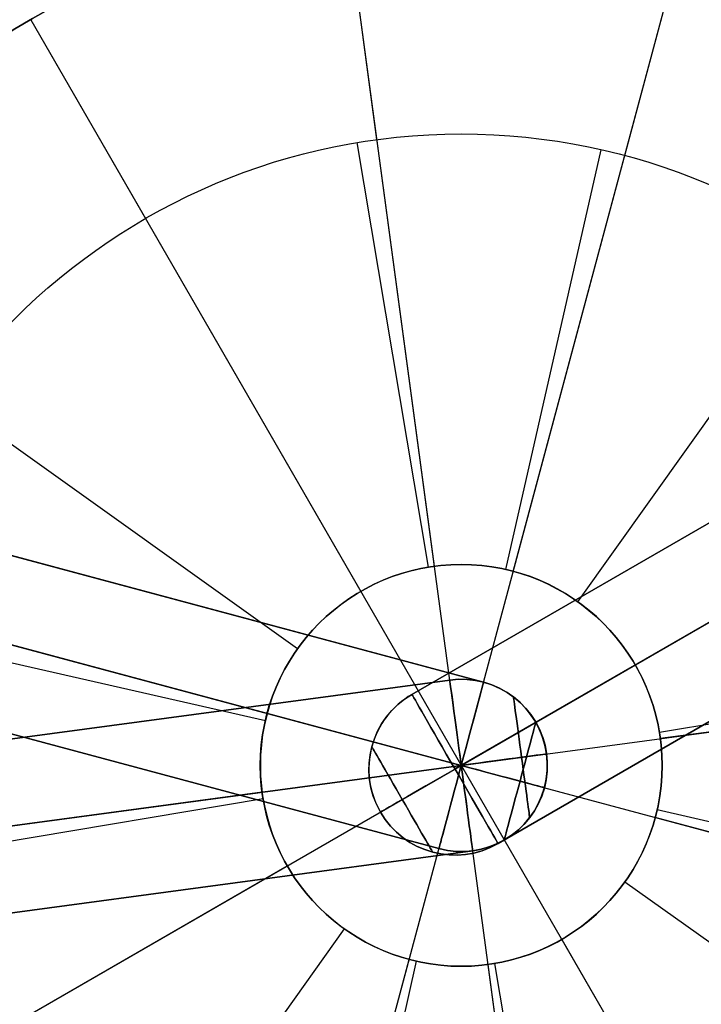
# Model space of a CAD drawing. Extents: x -3378 to 3007, y -425 to 173.
# Tile 69 of 256: x -2570 to -2558, y -330 to -313. Entities that reach past the tile are written whole.
import ezdxf

# ---------------------------------------------------------------- set-up
doc = ezdxf.new("R2010")
doc.units = 0
doc.layers.add('PREDEFINITO', color=7, linetype='CONTINUOUS')

msp = doc.modelspace()

# ---------------------------------------------------------------- linework, layer by layer
at = {"layer": 'PREDEFINITO'}
for p, q in [((-2563.016, -322.533, 1255), (-2564.55, -311.135, 1255)), ((-2564.017, -315.1, 1235), (-2564.55, -311.135, 1235)), ((-2563.016, -322.533, 3155), (-2564.55, -311.135, 3155)), ((-2564.017, -315.1, 3175), (-2564.55, -311.135, 3175)), ((-2560.549, -340.867, 1255), (-2564.55, -311.135, 1255)), ((-2560.549, -340.867, 3155), (-2564.55, -311.135, 3155)), ((-2566.432, -340.49, 1255), (-2558.667, -311.512, 1255)), ((-2566.432, -340.49, 3155), (-2558.667, -311.512, 3155)), ((-2561.644, -322.621, 1255), (-2558.667, -311.512, 1255)), ((-2561.644, -322.621, 3155), (-2558.667, -311.512, 3155)), ((-2559.702, -315.376, 1235), (-2558.667, -311.512, 1235)), ((-2559.702, -315.376, 3175), (-2558.667, -311.512, 3175)), ((-2570.049, -313.011, 1255), (-2555.049, -338.992, 1255)), ((-2570.049, -313.011, 3155), (-2555.049, -338.992, 3155)), ((-2570.049, -313.011, 3155), (-2570.049, -313.011, 3175)), ((-2570.049, -313.011, 3155), (-2564.299, -322.97, 3155)), ((-2570.049, -313.011, 3175), (-2568.049, -316.475, 3175)), ((-2570.049, -313.011, 1255), (-2564.299, -322.97, 1255)), ((-2570.049, -313.011, 1235), (-2568.049, -316.475, 1235)), ((-2564.368, -315.153, 3175), (-2564.368, -315.153, 3171)), ((-2564.368, -315.153, 3171), (-2563.128, -322.549, 3171)), ((-2564.368, -315.153, 1235), (-2564.368, -315.153, 1239)), ((-2564.368, -315.153, 1239), (-2563.128, -322.549, 1239)), ((-2561.773, -322.589, 1239), (-2560.109, -315.276, 1239)), ((-2561.773, -322.589, 3171), (-2560.109, -315.276, 3171)), ((-2560.109, -315.276, 1235), (-2560.109, -315.276, 1239)), ((-2560.109, -315.276, 3175), (-2560.109, -315.276, 3171)), ((-2560.518, -323.151, 1239), (-2556.164, -317.044, 1239)), ((-2560.518, -323.151, 3171), (-2556.164, -317.044, 3171)), ((-2550.374, -317.24, 2285), (-2563.408, -324.765, 2285)), ((-2550.374, -317.24, 1390.834), (-2563.408, -324.765, 1390.834)), ((-2563.408, -324.765, 2061.458), (-2550.374, -317.24, 2061.458)), ((-2563.408, -324.765, 1837.917), (-2550.374, -317.24, 1837.917)), ((-2563.408, -324.765, 1614.375), (-2550.374, -317.24, 1614.375)), ((-2575.54, -333.501, 1255), (-2549.559, -318.501, 1255)), ((-2575.54, -333.501, 3155), (-2549.559, -318.501, 3155)), ((-2549.559, -318.501, 2286.5), (-2562.658, -326.064, 2286.5)), ((-2549.559, -318.501, 2283.5), (-2562.658, -326.064, 2283.5)), ((-2562.658, -326.064, 2062.958), (-2549.559, -318.501, 2062.958)), ((-2562.658, -326.064, 2059.958), (-2549.559, -318.501, 2059.958)), ((-2562.658, -326.064, 1839.417), (-2549.559, -318.501, 1839.417)), ((-2562.658, -326.064, 1836.417), (-2549.559, -318.501, 1836.417)), ((-2562.658, -326.064, 1612.875), (-2549.559, -318.501, 1612.875)), ((-2562.658, -326.064, 1615.875), (-2549.559, -318.501, 1615.875)), ((-2549.559, -318.501, 1389.334), (-2562.658, -326.064, 1389.334)), ((-2549.559, -318.501, 1392.334), (-2562.658, -326.064, 1392.334)), ((-2559.518, -324.251, 3155), (-2549.559, -318.501, 3155)), ((-2559.518, -324.251, 1255), (-2549.559, -318.501, 1255)), ((-2565.399, -323.97, 1239), (-2571.506, -319.616, 1239)), ((-2565.399, -323.97, 3171), (-2571.506, -319.616, 3171)), ((-2561.908, -327.363, 2061.458), (-2548.874, -319.838, 2061.458)), ((-2561.908, -327.363, 1837.917), (-2548.874, -319.838, 1837.917)), ((-2561.908, -327.363, 1614.375), (-2548.874, -319.838, 1614.375)), ((-2548.874, -319.838, 2285), (-2561.908, -327.363, 2285)), ((-2548.874, -319.838, 1390.834), (-2561.908, -327.363, 1390.834)), ((-2562.161, -324.552, 2348.542), (-2576.578, -320.69, 2348.542)), ((-2562.161, -324.552, 2572.083), (-2576.578, -320.69, 2572.083)), ((-2562.161, -324.552, 2795.625), (-2576.578, -320.69, 2795.625)), ((-2576.578, -320.69, 2125), (-2562.161, -324.552, 2125)), ((-2576.578, -320.69, 3019.166), (-2562.161, -324.552, 3019.166)), ((-2565.93, -325.095, 1255), (-2577.038, -322.119, 1255)), ((-2565.93, -325.095, 3155), (-2577.038, -322.119, 3155)), ((-2577.038, -322.119, 1255), (-2548.061, -329.884, 1255)), ((-2577.038, -322.119, 3155), (-2548.061, -329.884, 3155)), ((-2577.038, -322.119, 2123.5), (-2562.55, -326.001, 2123.5)), ((-2577.038, -322.119, 2126.5), (-2562.55, -326.001, 2126.5)), ((-2562.55, -326.001, 2347.042), (-2577.038, -322.119, 2347.042)), ((-2562.55, -326.001, 2350.042), (-2577.038, -322.119, 2350.042)), ((-2562.55, -326.001, 2570.583), (-2577.038, -322.119, 2570.583)), ((-2562.55, -326.001, 2573.583), (-2577.038, -322.119, 2573.583)), ((-2562.55, -326.001, 2797.125), (-2577.038, -322.119, 2797.125)), ((-2562.55, -326.001, 2794.125), (-2577.038, -322.119, 2794.125)), ((-2577.038, -322.119, 3020.666), (-2562.55, -326.001, 3020.666)), ((-2577.038, -322.119, 3017.666), (-2562.55, -326.001, 3017.666)), ((-2561.77, -322.589, 3155), (-2561.77, -322.589, 3171)), ((-2561.77, -322.589, 1255), (-2561.77, -322.589, 1239)), ((-2564.411, -323.037, 1255), (-2564.411, -323.037, 1239)), ((-2564.411, -323.037, 3155), (-2564.411, -323.037, 3171)), ((-2560.532, -323.142, 1255), (-2560.532, -323.142, 1239)), ((-2560.532, -323.142, 3155), (-2560.532, -323.142, 3171)), ((-2577.354, -323.587, 2125), (-2562.938, -327.45, 2125)), ((-2577.354, -323.587, 3019.166), (-2562.938, -327.45, 3019.166)), ((-2562.938, -327.45, 2348.542), (-2577.354, -323.587, 2348.542)), ((-2562.938, -327.45, 2572.083), (-2577.354, -323.587, 2572.083)), ((-2562.938, -327.45, 2795.625), (-2577.354, -323.587, 2795.625)), ((-2565.962, -325.225, 1239), (-2573.275, -323.561, 1239)), ((-2565.962, -325.225, 3171), (-2573.275, -323.561, 3171)), ((-2577.415, -328.002, 1255), (-2547.684, -324, 1255)), ((-2577.415, -328.002, 3155), (-2547.684, -324, 3155)), ((-2565.409, -323.983, 1255), (-2565.409, -323.983, 1239)), ((-2565.409, -323.983, 3155), (-2565.409, -323.983, 3171)), ((-2547.684, -324, 1255), (-2559.081, -325.534, 1255)), ((-2547.684, -324, 3155), (-2559.081, -325.534, 3155)), ((-2559.585, -324.14, 1255), (-2559.585, -324.14, 1239)), ((-2559.585, -324.14, 3155), (-2559.585, -324.14, 3171)), ((-2559.098, -325.423, 3171), (-2551.701, -324.183, 3171)), ((-2559.098, -325.423, 1239), (-2551.701, -324.183, 1239)), ((-2562.75, -324.515, 2348.542), (-2577.541, -326.506, 2348.542)), ((-2562.75, -324.515, 2572.083), (-2577.541, -326.506, 2572.083)), ((-2562.75, -324.515, 2795.625), (-2577.541, -326.506, 2795.625)), ((-2577.541, -326.506, 2125), (-2562.75, -324.515, 2125)), ((-2577.541, -326.506, 3019.166), (-2562.75, -324.515, 3019.166)), ((-2565.962, -325.221, 3155), (-2565.962, -325.221, 3171)), ((-2565.962, -325.221, 1255), (-2565.962, -325.221, 1239)), ((-2577.415, -328.002, 2123.5), (-2562.55, -326.001, 2123.5)), ((-2577.415, -328.002, 2126.5), (-2562.55, -326.001, 2126.5)), ((-2562.55, -326.001, 2347.042), (-2577.415, -328.002, 2347.042)), ((-2562.55, -326.001, 2350.042), (-2577.415, -328.002, 2350.042)), ((-2562.55, -326.001, 2570.583), (-2577.415, -328.002, 2570.583)), ((-2562.55, -326.001, 2573.583), (-2577.415, -328.002, 2573.583)), ((-2562.55, -326.001, 2797.125), (-2577.415, -328.002, 2797.125)), ((-2562.55, -326.001, 2794.125), (-2577.415, -328.002, 2794.125)), ((-2577.415, -328.002, 3020.666), (-2562.55, -326.001, 3020.666)), ((-2577.415, -328.002, 3017.666), (-2562.55, -326.001, 3017.666)), ((-2566.018, -326.468, 1255), (-2577.415, -328.002, 1255)), ((-2566.018, -326.468, 3155), (-2577.415, -328.002, 3155)), ((-2573.398, -327.819, 3171), (-2566.001, -326.58, 3171)), ((-2573.398, -327.819, 1239), (-2566.001, -326.58, 1239)), ((-2548.061, -329.884, 1255), (-2559.169, -326.907, 1255)), ((-2548.061, -329.884, 3155), (-2559.169, -326.907, 3155)), ((-2551.824, -328.442, 1239), (-2559.137, -326.778, 1239)), ((-2551.824, -328.442, 3171), (-2559.137, -326.778, 3171)), ((-2559.137, -326.781, 3155), (-2559.137, -326.781, 3171)), ((-2559.137, -326.781, 1255), (-2559.137, -326.781, 1239)), ((-2577.141, -329.479, 2125), (-2562.349, -327.488, 2125)), ((-2577.141, -329.479, 3019.166), (-2562.349, -327.488, 3019.166)), ((-2562.349, -327.488, 2348.542), (-2577.141, -329.479, 2348.542)), ((-2562.349, -327.488, 2572.083), (-2577.141, -329.479, 2572.083)), ((-2562.349, -327.488, 2795.625), (-2577.141, -329.479, 2795.625)), ((-2575.54, -333.501, 3155), (-2565.581, -327.751, 3155)), ((-2575.54, -333.501, 1255), (-2565.581, -327.751, 1255)), ((-2565.514, -327.863, 1255), (-2565.514, -327.863, 1239)), ((-2565.514, -327.863, 3155), (-2565.514, -327.863, 3171)), ((-2553.593, -332.387, 1239), (-2559.7, -328.033, 1239)), ((-2553.593, -332.387, 3171), (-2559.7, -328.033, 3171)), ((-2559.69, -328.019, 1255), (-2559.69, -328.019, 1239)), ((-2559.69, -328.019, 3155), (-2559.69, -328.019, 3171)), ((-2568.935, -334.958, 1239), (-2564.581, -328.851, 1239)), ((-2568.935, -334.958, 3171), (-2564.581, -328.851, 3171)), ((-2564.567, -328.861, 1255), (-2564.567, -328.861, 1239)), ((-2564.567, -328.861, 3155), (-2564.567, -328.861, 3171)), ((-2560.688, -328.965, 1255), (-2560.688, -328.965, 1239)), ((-2560.688, -328.965, 3155), (-2560.688, -328.965, 3171)), ((-2560.799, -329.032, 3155), (-2555.049, -338.992, 3155)), ((-2560.799, -329.032, 1255), (-2555.049, -338.992, 1255)), ((-2566.432, -340.49, 1255), (-2563.455, -329.382, 1255)), ((-2566.432, -340.49, 3155), (-2563.455, -329.382, 3155)), ((-2564.99, -336.727, 1239), (-2563.326, -329.414, 1239)), ((-2564.99, -336.727, 3171), (-2563.326, -329.414, 3171)), ((-2563.329, -329.413, 3155), (-2563.329, -329.413, 3171)), ((-2563.329, -329.413, 1255), (-2563.329, -329.413, 1239)), ((-2560.549, -340.867, 1255), (-2562.083, -329.47, 1255)), ((-2560.549, -340.867, 3155), (-2562.083, -329.47, 3155)), ((-2561.971, -329.453, 3171), (-2560.731, -336.85, 3171)), ((-2561.971, -329.453, 1239), (-2560.731, -336.85, 1239))]:
    msp.add_line(p, q, dxfattribs=at)
at = {"layer": 'PREDEFINITO', "extrusion": (-1.8565e-14, -1.07185e-14, -1)}
for centre in [(2562.549, -326.001, -1255), (2562.549, -326.001, -1235), (2562.549, -326.001, -1245)]:
    msp.add_circle(centre, 15, dxfattribs=at)
at = {"layer": 'PREDEFINITO'}
for centre, radius in [((-2562.55, -326.001, 1255), 15), ((-2562.55, -326.001, 3155), 15), ((-2562.55, -326.001, 2205), 15), ((-2562.55, -326.001, 1255), 15), ((-2562.55, -326.001, 3155), 15), ((-2562.55, -326.001, 2205), 15), ((-2562.55, -326.001, 1235), 11), ((-2562.55, -326.001, 1239), 11), ((-2562.55, -326.001, 1237), 11), ((-2562.55, -326.001, 1235), 11), ((-2562.55, -326.001, 1239), 11), ((-2562.55, -326.001, 1237), 11), ((-2562.55, -326.001, 3175), 11), ((-2562.55, -326.001, 3171), 11), ((-2562.55, -326.001, 3173), 11), ((-2562.55, -326.001, 1235), 11), ((-2562.55, -326.001, 1239), 11), ((-2562.55, -326.001, 1237), 11), ((-2562.55, -326.001, 3175), 11), ((-2562.55, -326.001, 3171), 11), ((-2562.55, -326.001, 3173), 11), ((-2562.55, -326.001, 3175), 11), ((-2562.55, -326.001, 3171), 11), ((-2562.55, -326.001, 3173), 11), ((-2562.55, -326.001, 1255), 3.5), ((-2562.55, -326.001, 1255), 3.5), ((-2562.55, -326.001, 3155), 3.5), ((-2562.55, -326.001, 1255), 3.5), ((-2562.55, -326.001, 3155), 3.5), ((-2562.55, -326.001, 3155), 3.5)]:
    msp.add_circle(centre, radius, dxfattribs=at)
at = {"layer": 'PREDEFINITO', "extrusion": (-1.30007e-14, -1.70449e-14, -1)}
for centre in [(2562.549, -326.001, -1255), (2562.549, -326.001, -1235), (2562.549, -326.001, -1245)]:
    msp.add_circle(centre, 15, dxfattribs=at)
at = {"layer": 'PREDEFINITO', "extrusion": (0, 0, -1)}
for centre, radius in [((2562.549, -326.001, -1255), 15), ((2562.549, -326.001, -3155), 15), ((2562.549, -326.001, -2205), 15), ((2562.549, -326.001, -1239), 3.5), ((2562.549, -326.001, -1247), 3.5), ((2562.549, -326.001, -1239), 3.5), ((2562.549, -326.001, -1247), 3.5), ((2562.549, -326.001, -3171), 3.5), ((2562.549, -326.001, -3163), 3.5), ((2562.549, -326.001, -1239), 3.5), ((2562.549, -326.001, -1247), 3.5), ((2562.549, -326.001, -3171), 3.5), ((2562.549, -326.001, -3163), 3.5), ((2562.549, -326.001, -3171), 3.5), ((2562.549, -326.001, -3163), 3.5)]:
    msp.add_circle(centre, radius, dxfattribs=at)
at = {"layer": 'PREDEFINITO', "extrusion": (-5.5483e-15, -2.07065e-14, -1)}
for centre in [(2562.549, -326.001, -3155), (2562.549, -326.001, -3175), (2562.549, -326.001, -3165)]:
    msp.add_circle(centre, 15, dxfattribs=at)
at = {"layer": 'PREDEFINITO', "extrusion": (5.5483e-15, 2.07065e-14, -1)}
for centre in [(2562.549, -326.001, -1255), (2562.549, -326.001, -1235), (2562.549, -326.001, -1245)]:
    msp.add_circle(centre, 15, dxfattribs=at)
at = {"layer": 'PREDEFINITO', "extrusion": (1.8565e-14, 1.07185e-14, -1)}
for centre in [(2562.549, -326.001, -3155), (2562.549, -326.001, -3175), (2562.549, -326.001, -3165)]:
    msp.add_circle(centre, 15, dxfattribs=at)
at = {"layer": 'PREDEFINITO', "extrusion": (1.30007e-14, 1.70449e-14, -1)}
for centre in [(2562.549, -326.001, -3155), (2562.549, -326.001, -3175), (2562.549, -326.001, -3165)]:
    msp.add_circle(centre, 15, dxfattribs=at)
at = {"layer": 'PREDEFINITO', "extrusion": (0.991062, 0.133399, 0)}
for centre, radius in [((18.754, 2125, -2583.135), 1.5), ((18.754, 2348.542, -2583.135), 1.5), ((18.754, 2572.083, -2583.135), 1.5), ((18.754, 2125, -2582.074), 1.061), ((18.754, 2348.542, -2582.074), 1.061), ((18.754, 2572.083, -2582.074), 1.061), ((18.754, 3019.166, -2582.074), 1.061)]:
    msp.add_circle(centre, radius, dxfattribs=at)
at = {"layer": 'PREDEFINITO', "extrusion": (-0.991062, -0.133399, 0)}
for centre, radius in [((-18.754, 2795.625, 2583.135), 1.5), ((-18.754, 3019.166, 2583.135), 1.5), ((-18.754, 2795.625, 2582.074), 1.061)]:
    msp.add_circle(centre, radius, dxfattribs=at)
at = {"layer": 'PREDEFINITO', "extrusion": (0.965926, -0.258819, 0)}
for centre, radius in [((-978.13, 2125, -2390.857), 1.5), ((-978.13, 2348.542, -2390.857), 1.5), ((-978.13, 2572.083, -2390.857), 1.5), ((-978.13, 2125, -2389.797), 1.061), ((-978.13, 2348.542, -2389.797), 1.061), ((-978.13, 2572.083, -2389.797), 1.061), ((-978.13, 3019.166, -2389.797), 1.061)]:
    msp.add_circle(centre, radius, dxfattribs=at)
at = {"layer": 'PREDEFINITO', "extrusion": (-0.965926, 0.258819, 0)}
for centre, radius in [((978.13, 2795.625, 2390.857), 1.5), ((978.13, 3019.166, 2390.857), 1.5), ((978.13, 2795.625, 2389.797), 1.061)]:
    msp.add_circle(centre, radius, dxfattribs=at)
at = {"layer": 'PREDEFINITO', "extrusion": (0.866025, 0.5, 0)}
for centre, radius in [((998.949, 2285, -2382.359), 1.5), ((998.949, 2061.458, -2382.359), 1.5), ((998.949, 1837.917, -2382.359), 1.5), ((998.949, 2285, -2383.42), 1.061), ((998.949, 2061.458, -2383.42), 1.061), ((998.949, 1837.917, -2383.42), 1.061), ((998.949, 1390.834, -2383.42), 1.061)]:
    msp.add_circle(centre, radius, dxfattribs=at)
at = {"layer": 'PREDEFINITO', "extrusion": (-0.866025, -0.5, 0)}
for centre, radius in [((-998.949, 1614.375, 2382.359), 1.5), ((-998.949, 1390.834, 2382.359), 1.5), ((-998.949, 1614.375, 2383.42), 1.061)]:
    msp.add_circle(centre, radius, dxfattribs=at)
at = {"layer": 'PREDEFINITO', "extrusion": (0, 0, -1)}
for centre, start, end in [((2562.549, -326.001, -2348.542), 82.334, 172.334), ((2562.549, -326.001, -2572.083), 82.334, 172.334), ((2562.549, -326.001, -2125), 82.334, 172.334), ((2562.549, -326.001, -2348.542), 105, 195), ((2562.549, -326.001, -2572.083), 105, 195), ((2562.549, -326.001, -2125), 105, 195), ((2562.658, -326.064, -1614.375), 330, 60), ((2562.658, -326.064, -1390.834), 330, 60), ((2562.549, -326.001, -3019.166), 172.334, 262.334), ((2562.549, -326.001, -2795.625), 172.334, 262.334), ((2562.549, -326.001, -3019.166), 195, 285), ((2562.549, -326.001, -2795.625), 195, 285), ((2562.658, -326.064, -2061.458), 240, 330), ((2562.658, -326.064, -1837.917), 240, 330), ((2562.658, -326.064, -2285), 240, 330)]:
    msp.add_arc(centre, 1.5, start, end, dxfattribs=at)
at = {"layer": 'PREDEFINITO'}
for centre, start, end in [((-2562.55, -326.001, 2795.625), 7.666, 97.666), ((-2562.55, -326.001, 3019.166), 7.666, 97.666), ((-2562.55, -326.001, 2795.625), 345, 75), ((-2562.55, -326.001, 3019.166), 345, 75), ((-2562.658, -326.064, 2285), 120, 210), ((-2562.658, -326.064, 2061.458), 120, 210), ((-2562.658, -326.064, 1837.917), 120, 210), ((-2562.55, -326.001, 2125), 277.666, 7.666), ((-2562.55, -326.001, 2348.542), 277.666, 7.666), ((-2562.55, -326.001, 2572.083), 277.666, 7.666), ((-2562.55, -326.001, 2125), 255, 345), ((-2562.55, -326.001, 2348.542), 255, 345), ((-2562.55, -326.001, 2572.083), 255, 345), ((-2562.658, -326.064, 1614.375), 210, 300), ((-2562.658, -326.064, 1390.834), 210, 300)]:
    msp.add_arc(centre, 1.5, start, end, dxfattribs=at)
at = {"layer": 'PREDEFINITO', "extrusion": (0.133399, -0.991062, 5.15425e-18)}
msp.add_arc((-2583.135, 2125, -18.754), 1.5, 270, 360, dxfattribs=at)
at = {"layer": 'PREDEFINITO', "extrusion": (-0.133399, 0.991062, 5.15425e-18)}
msp.add_arc((2583.135, 2125, 18.754), 1.5, 90, 180, dxfattribs=at)
at = {"layer": 'PREDEFINITO', "extrusion": (-0.133399, 0.991062, -1.49404e-18)}
for centre, start, end in [((2583.135, 2348.542, 18.754), 90, 180), ((2583.135, 2572.083, 18.754), 90, 180), ((2583.135, 3019.166, 18.754), 180, 270)]:
    msp.add_arc(centre, 1.5, start, end, dxfattribs=at)
at = {"layer": 'PREDEFINITO', "extrusion": (0.133399, -0.991062, -1.49404e-18)}
for centre, start, end in [((-2583.135, 2348.542, -18.754), 270, 0), ((-2583.135, 2572.083, -18.754), 270, 0), ((-2583.135, 3019.166, -18.754), 0, 90)]:
    msp.add_arc(centre, 1.5, start, end, dxfattribs=at)
at = {"layer": 'PREDEFINITO', "extrusion": (-0.133399, 0.991062, -2.63198e-18)}
msp.add_arc((2583.135, 2795.625, 18.754), 1.5, 180, 270, dxfattribs=at)
at = {"layer": 'PREDEFINITO', "extrusion": (0.133399, -0.991062, -2.63198e-18)}
msp.add_arc((-2583.135, 2795.625, -18.754), 1.5, 0, 90, dxfattribs=at)
at = {"layer": 'PREDEFINITO', "extrusion": (0.5, -0.866025, -4.76518e-17)}
msp.add_arc((-2382.359, 2285, -998.949), 1.5, 90, 180, dxfattribs=at)
at = {"layer": 'PREDEFINITO', "extrusion": (-0.5, 0.866025, -4.76518e-17)}
msp.add_arc((2382.359, 2285, 998.949), 1.5, 270, 0, dxfattribs=at)
at = {"layer": 'PREDEFINITO', "extrusion": (-0.5, 0.866025, 8.35663e-18)}
for centre in [(2382.359, 2061.458, 998.949), (2382.359, 1837.917, 998.949)]:
    msp.add_arc(centre, 1.5, 270, 360, dxfattribs=at)
at = {"layer": 'PREDEFINITO', "extrusion": (0.5, -0.866025, 8.35663e-18)}
for centre in [(-2382.359, 2061.458, -998.949), (-2382.359, 1837.917, -998.949)]:
    msp.add_arc(centre, 1.5, 90, 180, dxfattribs=at)
at = {"layer": 'PREDEFINITO', "extrusion": (-0.5, 0.866025, -4.0095e-17)}
msp.add_arc((2382.359, 1614.375, 998.949), 1.5, 360, 90, dxfattribs=at)
at = {"layer": 'PREDEFINITO', "extrusion": (0.5, -0.866025, -4.0095e-17)}
msp.add_arc((-2382.359, 1614.375, -998.949), 1.5, 180, 270, dxfattribs=at)
at = {"layer": 'PREDEFINITO', "extrusion": (-0.5, 0.866025, 1.57485e-17)}
msp.add_arc((2382.359, 1390.834, 998.949), 1.5, 360, 90, dxfattribs=at)
at = {"layer": 'PREDEFINITO', "extrusion": (0.5, -0.866025, 1.57485e-17)}
msp.add_arc((-2382.359, 1390.834, -998.949), 1.5, 180, 270, dxfattribs=at)
at = {"layer": 'PREDEFINITO', "extrusion": (-0.258819, -0.965926, -1.96634e-17)}
msp.add_arc((-2390.857, 2125, 978.13), 1.5, 270, 360, dxfattribs=at)
at = {"layer": 'PREDEFINITO', "extrusion": (0.258819, 0.965926, -1.96634e-17)}
msp.add_arc((2390.857, 2125, -978.13), 1.5, 90, 180, dxfattribs=at)
at = {"layer": 'PREDEFINITO', "extrusion": (0.258819, 0.965926, -5.0736e-18)}
for centre, start, end in [((2390.857, 2348.542, -978.13), 90, 180), ((2390.857, 2572.083, -978.13), 90, 180), ((2390.857, 3019.166, -978.13), 180, 270)]:
    msp.add_arc(centre, 1.5, start, end, dxfattribs=at)
at = {"layer": 'PREDEFINITO', "extrusion": (-0.258819, -0.965926, -5.0736e-18)}
for centre, start, end in [((-2390.857, 2348.542, 978.13), 270, 0), ((-2390.857, 2572.083, 978.13), 270, 0), ((-2390.857, 3019.166, 978.13), 0, 90)]:
    msp.add_arc(centre, 1.5, start, end, dxfattribs=at)
at = {"layer": 'PREDEFINITO', "extrusion": (0.258819, 0.965926, 1.36835e-17)}
msp.add_arc((2390.857, 2795.625, -978.13), 1.5, 180, 270, dxfattribs=at)
at = {"layer": 'PREDEFINITO', "extrusion": (-0.258819, -0.965926, 1.36835e-17)}
msp.add_arc((-2390.857, 2795.625, 978.13), 1.5, 0, 90, dxfattribs=at)

doc.saveas('drawing.dxf')
